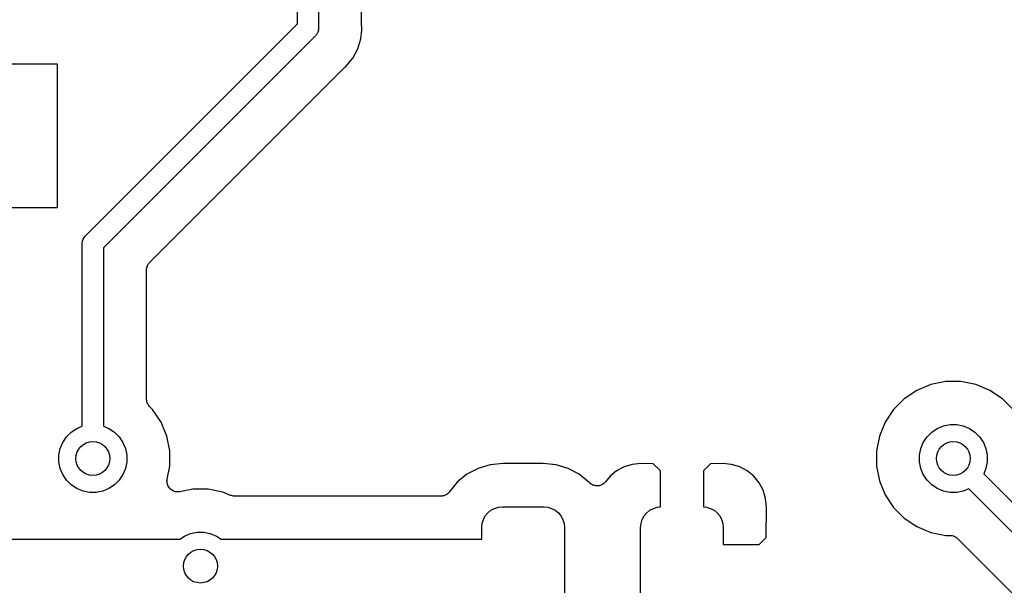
# Model space of a CAD drawing. Extents: x 4.65 to 8.46, y -5.31 to -3.29.
# Tile 37 of 47: x 7.07 to 7.52, y -4.41 to -4.15. Entities that reach past the tile are written whole.
import ezdxf

# ---------------------------------------------------------------- set-up
doc = ezdxf.new("R2010")
doc.units = 0
doc.header["$MEASUREMENT"] = 0
doc.layers.add('BLACK', color=7, linetype='CONTINUOUS')

msp = doc.modelspace()

# ---------------------------------------------------------------- linework, layer by layer
at = {"layer": 'BLACK', "linetype": 'CONTINUOUS'}
for p, q in [((7.19508, -4.14796), (7.19508, -4.00024)), ((7.20492, -4.00204), (7.20492, -4.14976)), ((7.22492, -4.14853), (7.22492, -4.13559)), ((7.09669, -4.24635), (7.19508, -4.14796)), ((7.20485, -4.15096), (7.20457, -4.15189)), ((7.20492, -4.15024), (7.20485, -4.15096)), ((7.20492, -4.14976), (7.20494, -4.15)), ((7.20494, -4.15), (7.20492, -4.15024)), ((7.20492, -4.15024), (7.20492, -4.15024)), ((7.22456, -4.15489), (7.22495, -4.15098)), ((7.22494, -4.14874), (7.22492, -4.14853)), ((7.22494, -4.14895), (7.22494, -4.14874)), ((7.22495, -4.14902), (7.22494, -4.14895)), ((7.22504, -4.15), (7.22495, -4.14902)), ((7.22495, -4.15098), (7.22504, -4.15)), ((7.22495, -4.15098), (7.22495, -4.15098)), ((7.20331, -4.15365), (7.10492, -4.25204)), ((7.2035, -4.1535), (7.20331, -4.15365)), ((7.20365, -4.15331), (7.2035, -4.1535)), ((7.20411, -4.15275), (7.20365, -4.15331)), ((7.20365, -4.15331), (7.20365, -4.15331)), ((7.20457, -4.15189), (7.20411, -4.15275)), ((7.20411, -4.15275), (7.20411, -4.15275)), ((7.22314, -4.15958), (7.22456, -4.15489)), ((7.22082, -4.16391), (7.22314, -4.15958)), ((7.21833, -4.16694), (7.22082, -4.16391)), ((7.01654, -4.16654), (7.08346, -4.16654)), ((7.08346, -4.16654), (7.08346, -4.23346)), ((7.12639, -4.25886), (7.21658, -4.16866)), ((7.21658, -4.16866), (7.21663, -4.16861)), ((7.21663, -4.16861), (7.2168, -4.16848)), ((7.2168, -4.16848), (7.21695, -4.16833)), ((7.21695, -4.16833), (7.21771, -4.16771)), ((7.21771, -4.16771), (7.21833, -4.16695)), ((7.21833, -4.16695), (7.21833, -4.16694)), ((7.08346, -4.23346), (7.01654, -4.23346)), ((7.09543, -4.24811), (7.09589, -4.24725)), ((7.09589, -4.24725), (7.0965, -4.2465)), ((7.0965, -4.2465), (7.09669, -4.24635)), ((7.09505, -4.25), (7.09508, -4.24976)), ((7.09508, -4.25024), (7.09505, -4.25)), ((7.09508, -4.24976), (7.09515, -4.24904)), ((7.09508, -4.24976), (7.09508, -4.24976)), ((7.09508, -4.33499), (7.09508, -4.25024)), ((7.09515, -4.24904), (7.09543, -4.24811)), ((7.10492, -4.25204), (7.10492, -4.33499)), ((7.12503, -4.26135), (7.12517, -4.26091)), ((7.12517, -4.26091), (7.12531, -4.26047)), ((7.12531, -4.26047), (7.12532, -4.26045)), ((7.12532, -4.26045), (7.12533, -4.26042)), ((7.12533, -4.26042), (7.12555, -4.26002)), ((7.12555, -4.26002), (7.12577, -4.25961)), ((7.12577, -4.25961), (7.12578, -4.25959)), ((7.12578, -4.25959), (7.1258, -4.25957)), ((7.1258, -4.25957), (7.12609, -4.25922)), ((7.12609, -4.25922), (7.12639, -4.25886)), ((7.12492, -4.26232), (7.12497, -4.26186)), ((7.12492, -4.26238), (7.12492, -4.26232)), ((7.12492, -4.26239), (7.12492, -4.26238)), ((7.12492, -4.26238), (7.12492, -4.26238)), ((7.12492, -4.26238), (7.12492, -4.26238)), ((7.12492, -4.32229), (7.12492, -4.26239)), ((7.12497, -4.26186), (7.12502, -4.26141)), ((7.12502, -4.26141), (7.12503, -4.26138)), ((7.12503, -4.26138), (7.12503, -4.26135)), ((7.48957, -4.31563), (7.48307, -4.31832)), ((7.49648, -4.31425), (7.48957, -4.31563)), ((7.50352, -4.31425), (7.49648, -4.31425)), ((7.51043, -4.31563), (7.50352, -4.31425)), ((7.51693, -4.31832), (7.51043, -4.31563)), ((7.48307, -4.31832), (7.47721, -4.32223)), ((7.52279, -4.32223), (7.51693, -4.31832)), ((7.12497, -4.32275), (7.12492, -4.32229)), ((7.12501, -4.32321), (7.12497, -4.32275)), ((7.12501, -4.32324), (7.12501, -4.32321)), ((7.12502, -4.32327), (7.12501, -4.32324)), ((7.12515, -4.32371), (7.12502, -4.32327)), ((7.12528, -4.32415), (7.12515, -4.32371)), ((7.12529, -4.32418), (7.12528, -4.32415)), ((7.1253, -4.3242), (7.12529, -4.32418)), ((7.12552, -4.32461), (7.1253, -4.3242)), ((7.12573, -4.32502), (7.12552, -4.32461)), ((7.12574, -4.32504), (7.12573, -4.32502)), ((7.12576, -4.32506), (7.12574, -4.32504)), ((7.12605, -4.32542), (7.12576, -4.32506)), ((7.47721, -4.32223), (7.47223, -4.32721)), ((7.52777, -4.32721), (7.52279, -4.32223)), ((7.12634, -4.32578), (7.12605, -4.32542)), ((7.12637, -4.32582), (7.12634, -4.32578)), ((7.12639, -4.32583), (7.12637, -4.32582)), ((7.12637, -4.32582), (7.12637, -4.32582)), ((7.12637, -4.32582), (7.12637, -4.32582)), ((7.12777, -4.32721), (7.12639, -4.32583)), ((7.13168, -4.33307), (7.12777, -4.32721)), ((7.47223, -4.32721), (7.46832, -4.33307)), ((7.13437, -4.33957), (7.13168, -4.33307)), ((7.46832, -4.33307), (7.46563, -4.33957)), ((7.49541, -4.33486), (7.49845, -4.33425)), ((7.49845, -4.33425), (7.50155, -4.33425)), ((7.50155, -4.33425), (7.50459, -4.33486)), ((7.08777, -4.33996), (7.08996, -4.33777)), ((7.08996, -4.33777), (7.09254, -4.33604)), ((7.09254, -4.33604), (7.09508, -4.33499)), ((7.10492, -4.33499), (7.10746, -4.33604)), ((7.10746, -4.33604), (7.11004, -4.33777)), ((7.11004, -4.33777), (7.11223, -4.33996)), ((7.48777, -4.33996), (7.48996, -4.33777)), ((7.48996, -4.33777), (7.49254, -4.33604)), ((7.49254, -4.33604), (7.49541, -4.33486)), ((7.50459, -4.33486), (7.50746, -4.33604)), ((7.50746, -4.33604), (7.51004, -4.33777)), ((7.51004, -4.33777), (7.51223, -4.33996)), ((7.08486, -4.34541), (7.08604, -4.34254)), ((7.08604, -4.34254), (7.08777, -4.33996)), ((7.11223, -4.33996), (7.11396, -4.34254)), ((7.11396, -4.34254), (7.11514, -4.34541)), ((7.13575, -4.34648), (7.13437, -4.33957)), ((7.46563, -4.33957), (7.46425, -4.34648)), ((7.48486, -4.34541), (7.48604, -4.34254)), ((7.48604, -4.34254), (7.48777, -4.33996)), ((7.51223, -4.33996), (7.51396, -4.34254)), ((7.51396, -4.34254), (7.51514, -4.34541)), ((7.08425, -4.34845), (7.08486, -4.34541)), ((7.11514, -4.34541), (7.11575, -4.34845)), ((7.13575, -4.35352), (7.13575, -4.34648)), ((7.46425, -4.34648), (7.46425, -4.35352)), ((7.48425, -4.34845), (7.48486, -4.34541)), ((7.51514, -4.34541), (7.51575, -4.34845)), ((7.08425, -4.35155), (7.08425, -4.34845)), ((7.08486, -4.35459), (7.08425, -4.35155)), ((7.11575, -4.35155), (7.11514, -4.35459)), ((7.11575, -4.34845), (7.11575, -4.35155)), ((7.29065, -4.35232), (7.28461, -4.35291)), ((7.30935, -4.35232), (7.29065, -4.35232)), ((7.31539, -4.35291), (7.30935, -4.35232)), ((7.35071, -4.35273), (7.34694, -4.35387)), ((7.35483, -4.35232), (7.35071, -4.35273)), ((7.36047, -4.35241), (7.35483, -4.35232)), ((7.36382, -4.35576), (7.36047, -4.35241)), ((7.38717, -4.35241), (7.38382, -4.35576)), ((7.3928, -4.35232), (7.38717, -4.35241)), ((7.39693, -4.35273), (7.3928, -4.35232)), ((7.4007, -4.35387), (7.39693, -4.35273)), ((7.48425, -4.35155), (7.48425, -4.34845)), ((7.48486, -4.35459), (7.48425, -4.35155)), ((7.51575, -4.35155), (7.51514, -4.35459)), ((7.51575, -4.34845), (7.51575, -4.35155)), ((7.08604, -4.35746), (7.08486, -4.35459)), ((7.11514, -4.35459), (7.11396, -4.35746)), ((7.13454, -4.35958), (7.13575, -4.35352)), ((7.27391, -4.35735), (7.26941, -4.36104)), ((7.27904, -4.3546), (7.27391, -4.35735)), ((7.28461, -4.35291), (7.27904, -4.3546)), ((7.32096, -4.3546), (7.31539, -4.35291)), ((7.32609, -4.35735), (7.32096, -4.3546)), ((7.33072, -4.36115), (7.32609, -4.35735)), ((7.34346, -4.35573), (7.34042, -4.35823)), ((7.34694, -4.35387), (7.34346, -4.35573)), ((7.36382, -4.37248), (7.36382, -4.35576)), ((7.38382, -4.35576), (7.38382, -4.37248)), ((7.40418, -4.35573), (7.4007, -4.35387)), ((7.40722, -4.35823), (7.40418, -4.35573)), ((7.46425, -4.35352), (7.46563, -4.36043)), ((7.48604, -4.35746), (7.48486, -4.35459)), ((7.51514, -4.35459), (7.51409, -4.35713)), ((7.51409, -4.35713), (7.55204, -4.39508)), ((7.08777, -4.36004), (7.08604, -4.35746)), ((7.08996, -4.36223), (7.08777, -4.36004)), ((7.11223, -4.36004), (7.11004, -4.36223)), ((7.11396, -4.35746), (7.11223, -4.36004)), ((7.13445, -4.36052), (7.1345, -4.36005)), ((7.13445, -4.36054), (7.13445, -4.36052)), ((7.13445, -4.36055), (7.13445, -4.36054)), ((7.13449, -4.36102), (7.13445, -4.36055)), ((7.13454, -4.36149), (7.13449, -4.36102)), ((7.1345, -4.36005), (7.13454, -4.35958)), ((7.13454, -4.36151), (7.13454, -4.36149)), ((7.13454, -4.36152), (7.13454, -4.36151)), ((7.13468, -4.36197), (7.13454, -4.36152)), ((7.26941, -4.36104), (7.26561, -4.36567)), ((7.33082, -4.36124), (7.33072, -4.36115)), ((7.33115, -4.36158), (7.33082, -4.36124)), ((7.33116, -4.36159), (7.33115, -4.36158)), ((7.33118, -4.3616), (7.33116, -4.36159)), ((7.33157, -4.36186), (7.33118, -4.3616)), ((7.33196, -4.36213), (7.33157, -4.36186)), ((7.33707, -4.3619), (7.33668, -4.36216)), ((7.33747, -4.36165), (7.33707, -4.3619)), ((7.33748, -4.36163), (7.33747, -4.36165)), ((7.3375, -4.36163), (7.33748, -4.36163)), ((7.33783, -4.3613), (7.3375, -4.36163)), ((7.33817, -4.36096), (7.33783, -4.3613)), ((7.33819, -4.36094), (7.33817, -4.36096)), ((7.33822, -4.36091), (7.33819, -4.36094)), ((7.33819, -4.36094), (7.33819, -4.36094)), ((7.33819, -4.36094), (7.33819, -4.36094)), ((7.34042, -4.35823), (7.33822, -4.36091)), ((7.40972, -4.36128), (7.40722, -4.35823)), ((7.41158, -4.36475), (7.40972, -4.36128)), ((7.46563, -4.36043), (7.46832, -4.36693)), ((7.48777, -4.36004), (7.48604, -4.35746)), ((7.48996, -4.36223), (7.48777, -4.36004)), ((7.09254, -4.36396), (7.08996, -4.36223)), ((7.09541, -4.36514), (7.09254, -4.36396)), ((7.09845, -4.36575), (7.09541, -4.36514)), ((7.10155, -4.36575), (7.09845, -4.36575)), ((7.10459, -4.36514), (7.10155, -4.36575)), ((7.10746, -4.36396), (7.10459, -4.36514)), ((7.11004, -4.36223), (7.10746, -4.36396)), ((7.13481, -4.36243), (7.13468, -4.36197)), ((7.13482, -4.36244), (7.13481, -4.36243)), ((7.13482, -4.36245), (7.13482, -4.36244)), ((7.13505, -4.36288), (7.13482, -4.36245)), ((7.13527, -4.36329), (7.13505, -4.36288)), ((7.13527, -4.3633), (7.13527, -4.36329)), ((7.13528, -4.36332), (7.13527, -4.3633)), ((7.13558, -4.36368), (7.13528, -4.36332)), ((7.13588, -4.36405), (7.13558, -4.36368)), ((7.13589, -4.36406), (7.13588, -4.36405)), ((7.1359, -4.36407), (7.13589, -4.36406)), ((7.13626, -4.36437), (7.1359, -4.36407)), ((7.13663, -4.36468), (7.13626, -4.36437)), ((7.13664, -4.36469), (7.13663, -4.36468)), ((7.13665, -4.3647), (7.13664, -4.36469)), ((7.13707, -4.36492), (7.13665, -4.3647)), ((7.13748, -4.36515), (7.13707, -4.36492)), ((7.13749, -4.36515), (7.13748, -4.36515)), ((7.13751, -4.36516), (7.13749, -4.36515)), ((7.13796, -4.3653), (7.13751, -4.36516)), ((7.13841, -4.36544), (7.13796, -4.3653)), ((7.13843, -4.36545), (7.13841, -4.36544)), ((7.13844, -4.36545), (7.13843, -4.36545)), ((7.13891, -4.3655), (7.13844, -4.36545)), ((7.13938, -4.36555), (7.13891, -4.3655)), ((7.13939, -4.36555), (7.13938, -4.36555)), ((7.13941, -4.36555), (7.13939, -4.36555)), ((7.13988, -4.36551), (7.13941, -4.36555)), ((7.14035, -4.36547), (7.13988, -4.36551)), ((7.14038, -4.36547), (7.14035, -4.36547)), ((7.14042, -4.36546), (7.14038, -4.36546)), ((7.14038, -4.36546), (7.14038, -4.36546)), ((7.14038, -4.36546), (7.14038, -4.36547)), ((7.14648, -4.36425), (7.14042, -4.36546)), ((7.15352, -4.36425), (7.14648, -4.36425)), ((7.16043, -4.36563), (7.15352, -4.36425)), ((7.16403, -4.36712), (7.16043, -4.36563)), ((7.26486, -4.36641), (7.26468, -4.36653)), ((7.26506, -4.36622), (7.26486, -4.36641)), ((7.26526, -4.36605), (7.26506, -4.36622)), ((7.2654, -4.36588), (7.26526, -4.36605)), ((7.26556, -4.36573), (7.2654, -4.36588)), ((7.26561, -4.36567), (7.26556, -4.36573)), ((7.33197, -4.36214), (7.33196, -4.36213)), ((7.33199, -4.36214), (7.33197, -4.36214)), ((7.33242, -4.36233), (7.33199, -4.36214)), ((7.33286, -4.36251), (7.33242, -4.36233)), ((7.33287, -4.36251), (7.33286, -4.36251)), ((7.33289, -4.36252), (7.33287, -4.36251)), ((7.33335, -4.36261), (7.33289, -4.36252)), ((7.33381, -4.36271), (7.33335, -4.36261)), ((7.33383, -4.36271), (7.33381, -4.36271)), ((7.33384, -4.36271), (7.33383, -4.36271)), ((7.33432, -4.36271), (7.33384, -4.36271)), ((7.33479, -4.36272), (7.33432, -4.36271)), ((7.3348, -4.36272), (7.33479, -4.36272)), ((7.33482, -4.36272), (7.3348, -4.36272)), ((7.33528, -4.36263), (7.33482, -4.36272)), ((7.33575, -4.36254), (7.33528, -4.36263)), ((7.33576, -4.36253), (7.33575, -4.36254)), ((7.33578, -4.36253), (7.33576, -4.36253)), ((7.33621, -4.36235), (7.33578, -4.36253)), ((7.33665, -4.36218), (7.33621, -4.36235)), ((7.33667, -4.36217), (7.33665, -4.36218)), ((7.33668, -4.36216), (7.33667, -4.36217)), ((7.41272, -4.36852), (7.41158, -4.36475)), ((7.49254, -4.36396), (7.48996, -4.36223)), ((7.49541, -4.36514), (7.49254, -4.36396)), ((7.49845, -4.36575), (7.49541, -4.36514)), ((7.50155, -4.36575), (7.49845, -4.36575)), ((7.50459, -4.36514), (7.50155, -4.36575)), ((7.50713, -4.36409), (7.50459, -4.36514)), ((7.54635, -4.40331), (7.50713, -4.36409)), ((7.16447, -4.36725), (7.16403, -4.36712)), ((7.16491, -4.36739), (7.16447, -4.36725)), ((7.16494, -4.36739), (7.16491, -4.36739)), ((7.16497, -4.3674), (7.16494, -4.36739)), ((7.16542, -4.36745), (7.16497, -4.3674)), ((7.16588, -4.3675), (7.16542, -4.36745)), ((7.16594, -4.3675), (7.16588, -4.3675)), ((7.16595, -4.3675), (7.16594, -4.3675)), ((7.16594, -4.3675), (7.16594, -4.3675)), ((7.16594, -4.3675), (7.16594, -4.3675)), ((7.26174, -4.3675), (7.16595, -4.3675)), ((7.26196, -4.36748), (7.26174, -4.3675)), ((7.26218, -4.36748), (7.26196, -4.36748)), ((7.26244, -4.36743), (7.26218, -4.36748)), ((7.26271, -4.3674), (7.26244, -4.36743)), ((7.26292, -4.36734), (7.26271, -4.3674)), ((7.26314, -4.3673), (7.26292, -4.36734)), ((7.26339, -4.3672), (7.26314, -4.3673)), ((7.26365, -4.36712), (7.26339, -4.3672)), ((7.26384, -4.36702), (7.26365, -4.36712)), ((7.26404, -4.36694), (7.26384, -4.36702)), ((7.26427, -4.36679), (7.26404, -4.36694)), ((7.26451, -4.36666), (7.26427, -4.36679)), ((7.26468, -4.36653), (7.26451, -4.36666)), ((7.41313, -4.37267), (7.41272, -4.36852)), ((7.46832, -4.36693), (7.47223, -4.37279)), ((7.28242, -4.37671), (7.28362, -4.37525)), ((7.28362, -4.37525), (7.28507, -4.37406)), ((7.28507, -4.37406), (7.28673, -4.37317)), ((7.28673, -4.37317), (7.28853, -4.37263)), ((7.28853, -4.37263), (7.2904, -4.37244)), ((7.2904, -4.37244), (7.3096, -4.37244)), ((7.3096, -4.37244), (7.31147, -4.37263)), ((7.31147, -4.37263), (7.31327, -4.37317)), ((7.31327, -4.37317), (7.31493, -4.37406)), ((7.31493, -4.37406), (7.31638, -4.37525)), ((7.31638, -4.37525), (7.31758, -4.37671)), ((7.35624, -4.37671), (7.35744, -4.37525)), ((7.35744, -4.37525), (7.35889, -4.37406)), ((7.35889, -4.37406), (7.36055, -4.37317)), ((7.36055, -4.37317), (7.36235, -4.37263)), ((7.36235, -4.37263), (7.36382, -4.37248)), ((7.38382, -4.37248), (7.38529, -4.37263)), ((7.38529, -4.37263), (7.38709, -4.37317)), ((7.38709, -4.37317), (7.38875, -4.37406)), ((7.38875, -4.37406), (7.3902, -4.37525)), ((7.3902, -4.37525), (7.39139, -4.37671)), ((7.41303, -4.38666), (7.41313, -4.37267)), ((7.47223, -4.37279), (7.47721, -4.37777)), ((7.28081, -4.38204), (7.28099, -4.38017)), ((7.28099, -4.38017), (7.28154, -4.37836)), ((7.28154, -4.37836), (7.28242, -4.37671)), ((7.31758, -4.37671), (7.31846, -4.37836)), ((7.31846, -4.37836), (7.31901, -4.38017)), ((7.31901, -4.38017), (7.31919, -4.38204)), ((7.35463, -4.38204), (7.35481, -4.38017)), ((7.35481, -4.38017), (7.35536, -4.37836)), ((7.35536, -4.37836), (7.35624, -4.37671)), ((7.39139, -4.37671), (7.39228, -4.37836)), ((7.39228, -4.37836), (7.39283, -4.38017)), ((7.39283, -4.38017), (7.39301, -4.38204)), ((7.47721, -4.37777), (7.48307, -4.38168)), ((7.14541, -4.38486), (7.14845, -4.38425)), ((7.14845, -4.38425), (7.15155, -4.38425)), ((7.15155, -4.38425), (7.15459, -4.38486)), ((7.28081, -4.3875), (7.28081, -4.38204)), ((7.31919, -4.38204), (7.31919, -4.41796)), ((7.35463, -4.41796), (7.35463, -4.38204)), ((7.39301, -4.38204), (7.39301, -4.39)), ((7.48307, -4.38168), (7.48957, -4.38437)), ((7.48957, -4.38437), (7.49648, -4.38575)), ((6.60964, -4.3875), (7.14036, -4.3875)), ((7.14036, -4.3875), (7.14254, -4.38604)), ((7.14254, -4.38604), (7.14541, -4.38486)), ((7.15459, -4.38486), (7.15746, -4.38604)), ((7.15746, -4.38604), (7.15964, -4.3875)), ((7.15964, -4.3875), (7.28081, -4.3875)), ((7.40969, -4.39), (7.41303, -4.38666)), ((7.49648, -4.38575), (7.49843, -4.38575)), ((7.49843, -4.38575), (7.49845, -4.38575)), ((7.49845, -4.38575), (7.49845, -4.38575)), ((7.49845, -4.38575), (7.49845, -4.38575)), ((7.49845, -4.38575), (7.4985, -4.38575)), ((7.4985, -4.38575), (7.49896, -4.3858)), ((7.49896, -4.3858), (7.49942, -4.38585)), ((7.49942, -4.38585), (7.49945, -4.38585)), ((7.49945, -4.38585), (7.49947, -4.38586)), ((7.49947, -4.38586), (7.49991, -4.386)), ((7.49991, -4.386), (7.50035, -4.38613)), ((7.50035, -4.38613), (7.50038, -4.38614)), ((7.50038, -4.38614), (7.5004, -4.38615)), ((7.5004, -4.38615), (7.50081, -4.38638)), ((7.50081, -4.38638), (7.50121, -4.38659)), ((7.50121, -4.38659), (7.50123, -4.38661)), ((7.50123, -4.38661), (7.50126, -4.38662)), ((7.50126, -4.38662), (7.50161, -4.38692)), ((7.50161, -4.38692), (7.50197, -4.38721)), ((7.50197, -4.38721), (7.53134, -4.41658)), ((7.39301, -4.39), (7.40969, -4.39))]:
    msp.add_line(p, q, dxfattribs=at)
at = {"layer": 'BLACK'}
for centre in [(7.1, -4.35), (7.5, -4.35), (7.15, -4.4)]:
    msp.add_circle(centre, 0.00787, dxfattribs=at)

doc.saveas('drawing.dxf')
